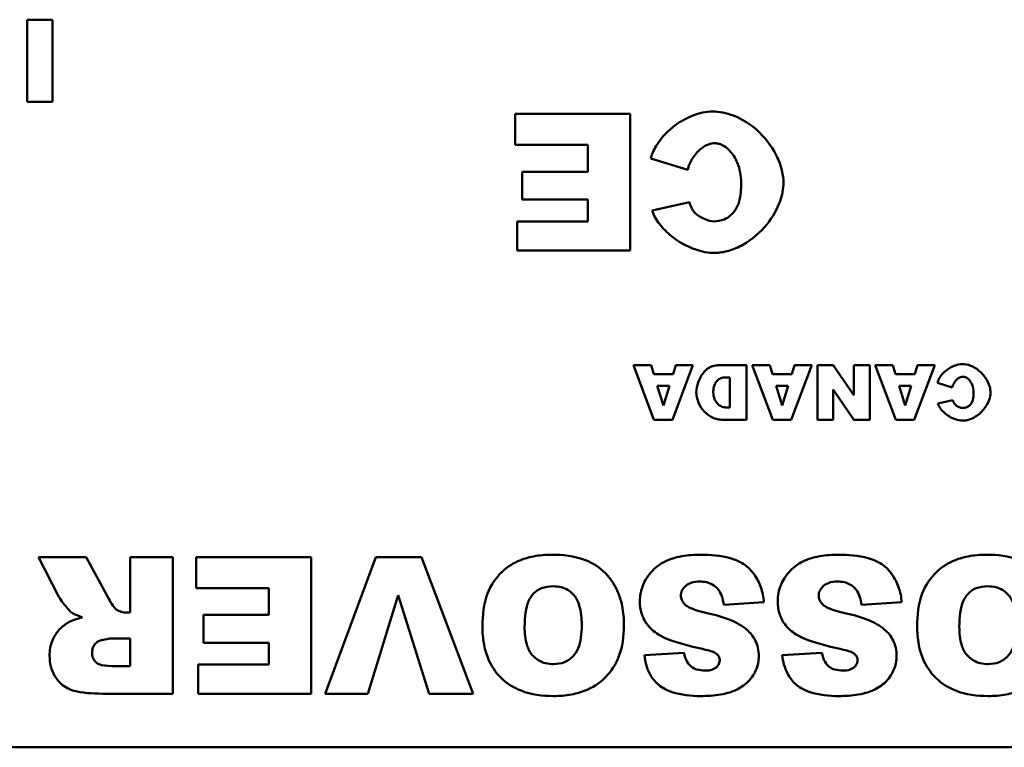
# Model space of a CAD drawing. Header units: inches. Extents: x 7.7 to 68.4, y -5.1 to 39.9.
# Tile 153 of 172: x 47.2 to 48.7, y 37 to 38. Entities that reach past the tile are written whole.
import ezdxf

# ---------------------------------------------------------------- set-up
doc = ezdxf.new("R2010")
doc.units = ezdxf.units.IN
doc.header["$MEASUREMENT"] = 0
doc.layers.add('Visible Edges(ROSSANSI)', color=7, linetype='Continuous', lineweight=50)

msp = doc.modelspace()

# ---------------------------------------------------------------- linework, layer by layer
at = {"layer": 'Visible Edges(ROSSANSI)'}
for p, q in [((47.2397, 38.0412), (47.2397, 37.9212)), ((47.2769, 38.0412), (47.2397, 38.0412)), ((47.2769, 37.9212), (47.2769, 38.0412)), ((47.2397, 37.9212), (47.2769, 37.9212)), ((48.1229, 37.9033), (47.9543, 37.9033)), ((47.9543, 37.9033), (47.9543, 37.8581)), ((48.1229, 37.7033), (48.1229, 37.9033)), ((47.9543, 37.8581), (48.0609, 37.8581)), ((48.0609, 37.8581), (48.0609, 37.8186)), ((48.1531, 37.8378), (48.2072, 37.8215)), ((48.0609, 37.8186), (47.9648, 37.8186)), ((47.9648, 37.8186), (47.9648, 37.7778)), ((47.9648, 37.7778), (48.0609, 37.7778)), ((48.0609, 37.7778), (48.0609, 37.746)), ((48.2097, 37.7741), (48.155, 37.762)), ((47.9573, 37.746), (47.9573, 37.7033)), ((48.0609, 37.746), (47.9573, 37.746)), ((47.9573, 37.7033), (48.1229, 37.7033)), ((48.1536, 37.5356), (48.1277, 37.5356)), ((48.1277, 37.5356), (48.1577, 37.4556)), ((48.1576, 37.5224), (48.1536, 37.5356)), ((48.1847, 37.4556), (48.2148, 37.5356)), ((48.1896, 37.5356), (48.1857, 37.5224)), ((48.2148, 37.5356), (48.1896, 37.5356)), ((48.2934, 37.5356), (48.2567, 37.5356)), ((48.2934, 37.4556), (48.2934, 37.5356)), ((48.3276, 37.5356), (48.3017, 37.5356)), ((48.3017, 37.5356), (48.3317, 37.4556)), ((48.3316, 37.5224), (48.3276, 37.5356)), ((48.3588, 37.4556), (48.3889, 37.5356)), ((48.3636, 37.5356), (48.3597, 37.5224)), ((48.3889, 37.5356), (48.3636, 37.5356)), ((48.4205, 37.5356), (48.3972, 37.5356)), ((48.3972, 37.5356), (48.3972, 37.4556)), ((48.4505, 37.4916), (48.4205, 37.5356)), ((48.4738, 37.5356), (48.4505, 37.5356)), ((48.4505, 37.5356), (48.4505, 37.4916)), ((48.4738, 37.4556), (48.4738, 37.5356)), ((48.5077, 37.5356), (48.4819, 37.5356)), ((48.4819, 37.5356), (48.5119, 37.4556)), ((48.5117, 37.5224), (48.5077, 37.5356)), ((48.5389, 37.4556), (48.569, 37.5356)), ((48.5438, 37.5356), (48.5399, 37.5224)), ((48.569, 37.5356), (48.5438, 37.5356)), ((48.1857, 37.5224), (48.1576, 37.5224)), ((48.2626, 37.5175), (48.2687, 37.5175)), ((48.2687, 37.5175), (48.2687, 37.4737)), ((48.3597, 37.5224), (48.3316, 37.5224)), ((48.5399, 37.5224), (48.5117, 37.5224)), ((48.1627, 37.5051), (48.1803, 37.5051)), ((48.1715, 37.4764), (48.1627, 37.5051)), ((48.1803, 37.5051), (48.1715, 37.4764)), ((48.3367, 37.5051), (48.3543, 37.5051)), ((48.3455, 37.4764), (48.3367, 37.5051)), ((48.3543, 37.5051), (48.3455, 37.4764)), ((48.5169, 37.5051), (48.5345, 37.5051)), ((48.5257, 37.4764), (48.5169, 37.5051)), ((48.5345, 37.5051), (48.5257, 37.4764)), ((48.573, 37.5095), (48.5947, 37.5029)), ((48.4205, 37.4999), (48.4507, 37.4556)), ((48.4205, 37.4556), (48.4205, 37.4999)), ((48.2687, 37.4737), (48.2625, 37.4737)), ((48.5957, 37.484), (48.5738, 37.4791)), ((48.1577, 37.4556), (48.1847, 37.4556)), ((48.2567, 37.4556), (48.2934, 37.4556)), ((48.3317, 37.4556), (48.3588, 37.4556)), ((48.3972, 37.4556), (48.4205, 37.4556)), ((48.4507, 37.4556), (48.4738, 37.4556)), ((48.5119, 37.4556), (48.5389, 37.4556)), ((47.3261, 37.2545), (47.2563, 37.2545)), ((47.2563, 37.2545), (47.2861, 37.1965)), ((47.3591, 37.1933), (47.3261, 37.2545)), ((47.4528, 37.2545), (47.3906, 37.2545)), ((47.3906, 37.2545), (47.3906, 37.1732)), ((47.4528, 37.0545), (47.4528, 37.2545)), ((47.6557, 37.2545), (47.4871, 37.2545)), ((47.4871, 37.2545), (47.4871, 37.2092)), ((47.6557, 37.0545), (47.6557, 37.2545)), ((47.7504, 37.2545), (47.6761, 37.0545)), ((47.8174, 37.2545), (47.7504, 37.2545)), ((47.893, 37.0545), (47.8174, 37.2545)), ((47.4871, 37.2092), (47.5937, 37.2092)), ((47.5937, 37.2092), (47.5937, 37.1698)), ((47.7388, 37.0545), (47.7831, 37.1985)), ((47.7831, 37.1985), (47.8284, 37.0545)), ((48.2599, 37.1846), (48.3188, 37.1883)), ((48.4618, 37.1846), (48.5208, 37.1883)), ((47.3906, 37.1732), (47.3852, 37.1732)), ((47.5937, 37.1698), (47.4977, 37.1698)), ((47.4977, 37.1698), (47.4977, 37.129)), ((47.3646, 37.1355), (47.3906, 37.1355)), ((47.3906, 37.1355), (47.3906, 37.0949)), ((47.4977, 37.129), (47.5937, 37.129)), ((47.5937, 37.129), (47.5937, 37.0972)), ((48.202, 37.1141), (48.1437, 37.1107)), ((48.4039, 37.1141), (48.3456, 37.1107)), ((47.3906, 37.0949), (47.3637, 37.0949)), ((47.4901, 37.0972), (47.4901, 37.0545)), ((47.5937, 37.0972), (47.4901, 37.0972)), ((47.3498, 37.0545), (47.4528, 37.0545)), ((47.4901, 37.0545), (47.6557, 37.0545)), ((47.6761, 37.0545), (47.7388, 37.0545)), ((47.8284, 37.0545), (47.893, 37.0545)), ((49.2553, 36.976), (45.2553, 36.976))]:
    msp.add_line(p, q, dxfattribs=at)
for points, knots in [([(48.2436, 37.9068), (48.2346, 37.9068), (48.2244, 37.9048), (48.2036, 37.8966), (48.1938, 37.8907), (48.175, 37.8755), (48.1667, 37.8659), (48.1571, 37.8499), (48.1544, 37.8435), (48.1531, 37.8378)], [-0.2193082, -0.2193082, -0.2193082, -0.2193082, -0.1639216, -0.1639216, -0.1090699, -0.1090699, -0.0444721, -0.0444721, 0, 0, 0, 0]), ([(48.3475, 37.8028), (48.3475, 37.8096), (48.3464, 37.8165), (48.3426, 37.8302), (48.3398, 37.8371), (48.3295, 37.857), (48.32, 37.8693), (48.2987, 37.8885), (48.287, 37.8959), (48.2638, 37.9048), (48.2533, 37.9068), (48.2436, 37.9068)], [-0.3559299, -0.3559299, -0.3559299, -0.3559299, -0.3108821, -0.3108821, -0.2624178, -0.2624178, -0.1634296, -0.1634296, -0.0745408, -0.0745408, 0, 0, 0, 0]), ([(48.2072, 37.8215), (48.2084, 37.8271), (48.2107, 37.8326), (48.2171, 37.843), (48.2215, 37.8482), (48.23, 37.8549), (48.2338, 37.8572), (48.2408, 37.8597), (48.2439, 37.8604), (48.247, 37.8604)], [-0.1495901, -0.1495901, -0.1495901, -0.1495901, -0.1058786, -0.1058786, -0.056901, -0.056901, -0.023954, -0.023954, 0, 0, 0, 0]), ([(48.247, 37.8604), (48.2488, 37.8604), (48.2506, 37.8601), (48.2542, 37.8592), (48.256, 37.8586), (48.2614, 37.8559), (48.2648, 37.8533), (48.2726, 37.8454), (48.2769, 37.8389), (48.2835, 37.8229), (48.2855, 37.8131), (48.2855, 37.8024)], [-0.2414972, -0.2414972, -0.2414972, -0.2414972, -0.2219146, -0.2219146, -0.2013139, -0.2013139, -0.1557968, -0.1557968, -0.081396, -0.081396, 0, 0, 0, 0]), ([(48.2465, 37.6998), (48.2536, 37.6998), (48.2606, 37.701), (48.2746, 37.7051), (48.2814, 37.7081), (48.3014, 37.7193), (48.3136, 37.7299), (48.3315, 37.752), (48.3383, 37.7634), (48.3457, 37.7843), (48.3475, 37.7935), (48.3475, 37.8028)], [-0.3971658, -0.3971658, -0.3971658, -0.3971658, -0.3430598, -0.3430598, -0.286459, -0.286459, -0.1686381, -0.1686381, -0.0709289, -0.0709289, 0, 0, 0, 0]), ([(48.2855, 37.8024), (48.2855, 37.7935), (48.2848, 37.7835), (48.2812, 37.7707), (48.2795, 37.7666), (48.2771, 37.763)], [-0.1015051, -0.1015051, -0.1015051, -0.1015051, -0.0331005, -0.0331005, 0, 0, 0, 0]), ([(48.2157, 37.7608), (48.2145, 37.7625), (48.2134, 37.7644), (48.2115, 37.7688), (48.2105, 37.7715), (48.2097, 37.7741)], [-0.03612274, -0.03612274, -0.03612274, -0.03612274, -0.02081743, -0.02081743, 0, 0, 0, 0]), ([(48.2771, 37.763), (48.275, 37.7598), (48.2725, 37.7569), (48.2669, 37.7521), (48.2638, 37.7502), (48.2556, 37.7468), (48.2504, 37.746), (48.2451, 37.746)], [-0.09673116, -0.09673116, -0.09673116, -0.09673116, -0.06774226, -0.06774226, -0.04021983, -0.04021983, 0, 0, 0, 0]), ([(48.155, 37.762), (48.1574, 37.7549), (48.1613, 37.7482), (48.1708, 37.7357), (48.1768, 37.7297), (48.1938, 37.716), (48.2061, 37.7091), (48.2277, 37.7017), (48.2371, 37.6998), (48.2465, 37.6998)], [-0.2937692, -0.2937692, -0.2937692, -0.2937692, -0.2366427, -0.2366427, -0.1737272, -0.1737272, -0.0710862, -0.0710862, 0, 0, 0, 0]), ([(48.2451, 37.746), (48.2415, 37.746), (48.2371, 37.7472), (48.2283, 37.7508), (48.2239, 37.7533), (48.2185, 37.7576), (48.2168, 37.7592), (48.2157, 37.7608)], [-0.06681035, -0.06681035, -0.06681035, -0.06681035, -0.04096079, -0.04096079, -0.01515214, -0.01515214, 0, 0, 0, 0]), ([(48.2419, 37.5335), (48.2405, 37.5331), (48.2389, 37.5322), (48.2353, 37.5296), (48.2334, 37.5279), (48.2279, 37.5216), (48.2246, 37.5162), (48.2208, 37.5054), (48.2198, 37.5004), (48.2198, 37.4954)], [-0.1379992, -0.1379992, -0.1379992, -0.1379992, -0.112289, -0.112289, -0.0873692, -0.0873692, -0.0380582, -0.0380582, 0, 0, 0, 0]), ([(48.2567, 37.5356), (48.2543, 37.5356), (48.252, 37.5354), (48.2471, 37.5347), (48.2445, 37.5342), (48.2419, 37.5335)], [-0.03774435, -0.03774435, -0.03774435, -0.03774435, -0.01997479, -0.01997479, 0, 0, 0, 0]), ([(48.6092, 37.537), (48.6056, 37.537), (48.6016, 37.5362), (48.5933, 37.533), (48.5893, 37.5306), (48.5818, 37.5245), (48.5785, 37.5207), (48.5746, 37.5143), (48.5736, 37.5117), (48.573, 37.5095)], [-0.08772328, -0.08772328, -0.08772328, -0.08772328, -0.06556865, -0.06556865, -0.04362797, -0.04362797, -0.01778882, -0.01778882, 0, 0, 0, 0]), ([(48.6508, 37.4954), (48.6508, 37.4982), (48.6504, 37.5009), (48.6488, 37.5064), (48.6477, 37.5092), (48.6436, 37.5171), (48.6398, 37.522), (48.6313, 37.5297), (48.6266, 37.5327), (48.6173, 37.5363), (48.6131, 37.537), (48.6092, 37.537)], [-0.142372, -0.142372, -0.142372, -0.142372, -0.1243528, -0.1243528, -0.1049671, -0.1049671, -0.0653719, -0.0653719, -0.0298163, -0.0298163, 0, 0, 0, 0]), ([(48.2446, 37.4958), (48.2446, 37.4979), (48.2448, 37.5), (48.2456, 37.5039), (48.2462, 37.5058), (48.2479, 37.5095), (48.2491, 37.5113), (48.2521, 37.5143), (48.2538, 37.5154), (48.2579, 37.5171), (48.2602, 37.5175), (48.2626, 37.5175)], [-0.08079257, -0.08079257, -0.08079257, -0.08079257, -0.06495498, -0.06495498, -0.05038457, -0.05038457, -0.03362612, -0.03362612, -0.01798948, -0.01798948, 0, 0, 0, 0]), ([(48.5947, 37.5029), (48.5952, 37.5052), (48.5961, 37.5074), (48.5987, 37.5115), (48.6004, 37.5136), (48.6038, 37.5163), (48.6053, 37.5172), (48.6081, 37.5182), (48.6094, 37.5185), (48.6106, 37.5185)], [-0.05983602, -0.05983602, -0.05983602, -0.05983602, -0.04235144, -0.04235144, -0.0227604, -0.0227604, -0.0095816, -0.0095816, 0, 0, 0, 0]), ([(48.6106, 37.5185), (48.6113, 37.5185), (48.612, 37.5184), (48.6135, 37.518), (48.6142, 37.5177), (48.6164, 37.5167), (48.6177, 37.5156), (48.6208, 37.5125), (48.6226, 37.5099), (48.6252, 37.5035), (48.626, 37.4996), (48.626, 37.4953)], [-0.09659888, -0.09659888, -0.09659888, -0.09659888, -0.08876583, -0.08876583, -0.08052556, -0.08052556, -0.06231872, -0.06231872, -0.03255838, -0.03255838, 0, 0, 0, 0]), ([(48.2198, 37.4954), (48.2198, 37.493), (48.2202, 37.49), (48.222, 37.4831), (48.2233, 37.4797), (48.2275, 37.472), (48.2307, 37.4679), (48.2384, 37.4612), (48.2425, 37.4589), (48.2501, 37.4562), (48.2536, 37.4556), (48.2567, 37.4556)], [-0.115181, -0.115181, -0.115181, -0.115181, -0.0964893, -0.0964893, -0.0774162, -0.0774162, -0.0502336, -0.0502336, -0.0235645, -0.0235645, 0, 0, 0, 0]), ([(48.2625, 37.4737), (48.2615, 37.4737), (48.2604, 37.4738), (48.2584, 37.4743), (48.2574, 37.4746), (48.2546, 37.4759), (48.2528, 37.4771), (48.2494, 37.4805), (48.2478, 37.4829), (48.2454, 37.4887), (48.2446, 37.4921), (48.2446, 37.4958)], [-0.09491255, -0.09491255, -0.09491255, -0.09491255, -0.08492541, -0.08492541, -0.0749782, -0.0749782, -0.05447356, -0.05447356, -0.02844888, -0.02844888, 0, 0, 0, 0]), ([(48.6104, 37.4543), (48.6132, 37.4543), (48.616, 37.4547), (48.6216, 37.4563), (48.6244, 37.4576), (48.6324, 37.462), (48.6373, 37.4663), (48.6444, 37.4751), (48.6471, 37.4797), (48.6501, 37.488), (48.6508, 37.4917), (48.6508, 37.4954)], [-0.1588663, -0.1588663, -0.1588663, -0.1588663, -0.1372239, -0.1372239, -0.1145836, -0.1145836, -0.0674552, -0.0674552, -0.0283716, -0.0283716, 0, 0, 0, 0]), ([(48.626, 37.4953), (48.626, 37.4917), (48.6257, 37.4877), (48.6243, 37.4826), (48.6236, 37.4809), (48.6226, 37.4795)], [-0.04060203, -0.04060203, -0.04060203, -0.04060203, -0.01324019, -0.01324019, 0, 0, 0, 0]), ([(48.5738, 37.4791), (48.5748, 37.4763), (48.5763, 37.4736), (48.5801, 37.4686), (48.5825, 37.4662), (48.5893, 37.4607), (48.5942, 37.4579), (48.6029, 37.455), (48.6066, 37.4543), (48.6104, 37.4543)], [-0.1175077, -0.1175077, -0.1175077, -0.1175077, -0.0946571, -0.0946571, -0.0694909, -0.0694909, -0.0284345, -0.0284345, 0, 0, 0, 0]), ([(48.5981, 37.4787), (48.5976, 37.4793), (48.5972, 37.4801), (48.5964, 37.4818), (48.596, 37.4829), (48.5957, 37.484)], [-0.01444909, -0.01444909, -0.01444909, -0.01444909, -0.00832697, -0.00832697, 0, 0, 0, 0]), ([(48.6098, 37.4727), (48.6084, 37.4727), (48.6066, 37.4732), (48.6031, 37.4747), (48.6014, 37.4757), (48.5992, 37.4774), (48.5985, 37.478), (48.5981, 37.4787)], [-0.02672414, -0.02672414, -0.02672414, -0.02672414, -0.01638432, -0.01638432, -0.00606086, -0.00606086, 0, 0, 0, 0]), ([(48.6226, 37.4795), (48.6218, 37.4782), (48.6208, 37.4771), (48.6185, 37.4752), (48.6173, 37.4744), (48.614, 37.4731), (48.612, 37.4727), (48.6098, 37.4727)], [-0.03869246, -0.03869246, -0.03869246, -0.03869246, -0.0270969, -0.0270969, -0.01608793, -0.01608793, 0, 0, 0, 0]), ([(48.0081, 37.2579), (47.9991, 37.2579), (47.99, 37.2572), (47.9733, 37.254), (47.9656, 37.2517), (47.9492, 37.2442), (47.9398, 37.2379), (47.9254, 37.2226), (47.9188, 37.2136), (47.9084, 37.1859), (47.9065, 37.1691), (47.9065, 37.153)], [-0.5784243, -0.5784243, -0.5784243, -0.5784243, -0.4607074, -0.4607074, -0.3563236, -0.3563236, -0.2246714, -0.2246714, -0.1222683, -0.1222683, 0, 0, 0, 0]), ([(48.1138, 37.1546), (48.1138, 37.1641), (48.1131, 37.1737), (48.1095, 37.1914), (48.1069, 37.1995), (48.0989, 37.216), (48.0923, 37.2257), (48.0742, 37.2424), (48.0646, 37.2474), (48.0408, 37.2561), (48.0241, 37.2579), (48.0081, 37.2579)], [-0.3851353, -0.3851353, -0.3851353, -0.3851353, -0.3191755, -0.3191755, -0.260546, -0.260546, -0.1924308, -0.1924308, -0.121625, -0.121625, 0, 0, 0, 0]), ([(48.2259, 37.2579), (48.2169, 37.2579), (48.2076, 37.2573), (48.1881, 37.2539), (48.1811, 37.2512), (48.1691, 37.2458), (48.162, 37.2411), (48.1486, 37.2275), (48.1443, 37.2196), (48.1387, 37.2061), (48.1371, 37.1979), (48.1371, 37.1894)], [-0.1860868, -0.1860868, -0.1860868, -0.1860868, -0.1693712, -0.1693712, -0.1492758, -0.1492758, -0.1111652, -0.1111652, -0.0649681, -0.0649681, 0, 0, 0, 0]), ([(48.3188, 37.1883), (48.3182, 37.1958), (48.3168, 37.2032), (48.3119, 37.217), (48.3087, 37.2233), (48.3024, 37.232), (48.2983, 37.2375), (48.2855, 37.2472), (48.2775, 37.2506), (48.2557, 37.2568), (48.2401, 37.2579), (48.2259, 37.2579)], [-0.4654095, -0.4654095, -0.4654095, -0.4654095, -0.3446019, -0.3446019, -0.2304385, -0.2304385, -0.1721307, -0.1721307, -0.1084175, -0.1084175, 0, 0, 0, 0]), ([(48.4278, 37.2579), (48.4188, 37.2579), (48.4096, 37.2573), (48.39, 37.2539), (48.383, 37.2512), (48.371, 37.2458), (48.3639, 37.2411), (48.3505, 37.2275), (48.3462, 37.2196), (48.3406, 37.2061), (48.339, 37.1979), (48.339, 37.1894)], [-0.1860868, -0.1860868, -0.1860868, -0.1860868, -0.1693712, -0.1693712, -0.1492758, -0.1492758, -0.1111652, -0.1111652, -0.0649681, -0.0649681, 0, 0, 0, 0]), ([(48.5208, 37.1883), (48.5201, 37.1958), (48.5187, 37.2032), (48.5138, 37.217), (48.5106, 37.2233), (48.5043, 37.232), (48.5002, 37.2375), (48.4875, 37.2472), (48.4795, 37.2506), (48.4576, 37.2568), (48.442, 37.2579), (48.4278, 37.2579)], [-0.4654095, -0.4654095, -0.4654095, -0.4654095, -0.3446019, -0.3446019, -0.2304385, -0.2304385, -0.1721307, -0.1721307, -0.1084175, -0.1084175, 0, 0, 0, 0]), ([(48.6449, 37.2579), (48.6359, 37.2579), (48.6268, 37.2572), (48.6101, 37.254), (48.6024, 37.2517), (48.586, 37.2442), (48.5766, 37.2379), (48.5622, 37.2226), (48.5556, 37.2136), (48.5451, 37.1859), (48.5433, 37.1691), (48.5433, 37.153)], [-0.5784243, -0.5784243, -0.5784243, -0.5784243, -0.4607074, -0.4607074, -0.3563236, -0.3563236, -0.2246714, -0.2246714, -0.1222683, -0.1222683, 0, 0, 0, 0]), ([(48.7506, 37.1546), (48.7506, 37.1641), (48.7498, 37.1737), (48.7463, 37.1914), (48.7437, 37.1995), (48.7357, 37.216), (48.7291, 37.2257), (48.711, 37.2424), (48.7014, 37.2474), (48.6776, 37.2561), (48.6609, 37.2579), (48.6449, 37.2579)], [-0.3851353, -0.3851353, -0.3851353, -0.3851353, -0.3191755, -0.3191755, -0.260546, -0.260546, -0.1924308, -0.1924308, -0.121625, -0.121625, 0, 0, 0, 0]), ([(48.1972, 37.1981), (48.1972, 37.1993), (48.1973, 37.2005), (48.1978, 37.2029), (48.1982, 37.2041), (48.1998, 37.2076), (48.2015, 37.2097), (48.2053, 37.2133), (48.2078, 37.2151), (48.2156, 37.2181), (48.2202, 37.2187), (48.2247, 37.2187)], [-0.1199457, -0.1199457, -0.1199457, -0.1199457, -0.1063301, -0.1063301, -0.0928068, -0.0928068, -0.0635414, -0.0635414, -0.0342188, -0.0342188, 0, 0, 0, 0]), ([(48.2247, 37.2187), (48.228, 37.2187), (48.2313, 37.2184), (48.2375, 37.2169), (48.2403, 37.2159), (48.2466, 37.2124), (48.2497, 37.2098), (48.2522, 37.2065)], [-0.07975348, -0.07975348, -0.07975348, -0.07975348, -0.05449416, -0.05449416, -0.03144363, -0.03144363, 0, 0, 0, 0]), ([(48.3991, 37.1981), (48.3991, 37.1993), (48.3992, 37.2005), (48.3997, 37.2029), (48.4001, 37.2041), (48.4018, 37.2076), (48.4034, 37.2097), (48.4072, 37.2133), (48.4097, 37.2151), (48.4175, 37.2181), (48.4221, 37.2187), (48.4266, 37.2187)], [-0.1199457, -0.1199457, -0.1199457, -0.1199457, -0.1063301, -0.1063301, -0.0928068, -0.0928068, -0.0635414, -0.0635414, -0.0342188, -0.0342188, 0, 0, 0, 0]), ([(48.4266, 37.2187), (48.4299, 37.2187), (48.4333, 37.2184), (48.4394, 37.2169), (48.4423, 37.2159), (48.4485, 37.2124), (48.4516, 37.2098), (48.4542, 37.2065)], [-0.07975348, -0.07975348, -0.07975348, -0.07975348, -0.05449416, -0.05449416, -0.03144363, -0.03144363, 0, 0, 0, 0]), ([(47.9683, 37.1523), (47.9683, 37.1671), (47.9699, 37.1801), (47.9758, 37.1943), (47.9782, 37.1979), (47.9848, 37.2045), (47.9887, 37.207), (47.9984, 37.2109), (48.0042, 37.2117), (48.0101, 37.2117)], [-0.1896024, -0.1896024, -0.1896024, -0.1896024, -0.1155441, -0.1155441, -0.0799758, -0.0799758, -0.0444699, -0.0444699, 0, 0, 0, 0]), ([(48.0101, 37.2117), (48.0141, 37.2117), (48.0181, 37.2113), (48.0256, 37.2094), (48.0289, 37.2079), (48.0366, 37.2032), (48.0395, 37.2), (48.0445, 37.1941), (48.0468, 37.1889), (48.0512, 37.1746), (48.052, 37.1643), (48.052, 37.1549)], [-0.1552026, -0.1552026, -0.1552026, -0.1552026, -0.1423617, -0.1423617, -0.1304881, -0.1304881, -0.1134625, -0.1134625, -0.0714503, -0.0714503, 0, 0, 0, 0]), ([(48.2522, 37.2065), (48.2543, 37.2038), (48.2559, 37.2006), (48.2585, 37.1932), (48.2594, 37.1888), (48.2599, 37.1846)], [-0.0591236, -0.0591236, -0.0591236, -0.0591236, -0.03271839, -0.03271839, 0, 0, 0, 0]), ([(48.4542, 37.2065), (48.4563, 37.2038), (48.4578, 37.2006), (48.4604, 37.1932), (48.4613, 37.1888), (48.4618, 37.1846)], [-0.0591236, -0.0591236, -0.0591236, -0.0591236, -0.03271839, -0.03271839, 0, 0, 0, 0]), ([(48.6051, 37.1523), (48.6051, 37.1671), (48.6067, 37.1801), (48.6126, 37.1943), (48.615, 37.1979), (48.6216, 37.2045), (48.6254, 37.207), (48.6352, 37.2109), (48.641, 37.2117), (48.6468, 37.2117)], [-0.1896024, -0.1896024, -0.1896024, -0.1896024, -0.1155441, -0.1155441, -0.0799758, -0.0799758, -0.0444699, -0.0444699, 0, 0, 0, 0]), ([(48.6468, 37.2117), (48.6508, 37.2117), (48.6549, 37.2113), (48.6623, 37.2094), (48.6657, 37.2079), (48.6734, 37.2032), (48.6762, 37.2), (48.6812, 37.1941), (48.6836, 37.1889), (48.688, 37.1746), (48.6888, 37.1643), (48.6888, 37.1549)], [-0.1552026, -0.1552026, -0.1552026, -0.1552026, -0.1423617, -0.1423617, -0.1304881, -0.1304881, -0.1134625, -0.1134625, -0.0714503, -0.0714503, 0, 0, 0, 0]), ([(47.2861, 37.1965), (47.2889, 37.1912), (47.2958, 37.1827), (47.3008, 37.1769), (47.3029, 37.1747), (47.3046, 37.1734)], [-0.0475664, -0.0475664, -0.0475664, -0.0475664, -0.01629537, -0.01629537, 0, 0, 0, 0]), ([(47.37, 37.1779), (47.3682, 37.1793), (47.3664, 37.1814), (47.3628, 37.1865), (47.3608, 37.19), (47.3591, 37.1933)], [-0.04799052, -0.04799052, -0.04799052, -0.04799052, -0.02776434, -0.02776434, 0, 0, 0, 0]), ([(48.1371, 37.1894), (48.1371, 37.1835), (48.1379, 37.1776), (48.1412, 37.1671), (48.1436, 37.1616), (48.1519, 37.1503), (48.1578, 37.1453), (48.1729, 37.136), (48.188, 37.1288), (48.2287, 37.1199)], [-0.9993053, -0.9993053, -0.9993053, -0.9993053, -0.7635292, -0.7635292, -0.5624344, -0.5624344, -0.3175496, -0.3175496, 0, 0, 0, 0]), ([(48.2041, 37.1842), (48.2029, 37.1853), (48.2017, 37.1865), (48.1998, 37.1891), (48.199, 37.1904), (48.1976, 37.1938), (48.1972, 37.1959), (48.1972, 37.1981)], [-0.04086772, -0.04086772, -0.04086772, -0.04086772, -0.02813448, -0.02813448, -0.01656236, -0.01656236, 0, 0, 0, 0]), ([(48.339, 37.1894), (48.339, 37.1835), (48.3398, 37.1776), (48.3431, 37.1671), (48.3455, 37.1616), (48.3538, 37.1503), (48.3597, 37.1453), (48.3748, 37.136), (48.3899, 37.1288), (48.4307, 37.1199)], [-0.9993053, -0.9993053, -0.9993053, -0.9993053, -0.7635292, -0.7635292, -0.5624344, -0.5624344, -0.3175496, -0.3175496, 0, 0, 0, 0]), ([(48.406, 37.1842), (48.4048, 37.1853), (48.4036, 37.1865), (48.4017, 37.1891), (48.4009, 37.1904), (48.3995, 37.1938), (48.3991, 37.1959), (48.3991, 37.1981)], [-0.04086772, -0.04086772, -0.04086772, -0.04086772, -0.02813448, -0.02813448, -0.01656236, -0.01656236, 0, 0, 0, 0]), ([(47.3046, 37.1734), (47.3066, 37.172), (47.309, 37.1708), (47.3143, 37.1684), (47.3176, 37.1672), (47.3208, 37.1661)], [-0.04396823, -0.04396823, -0.04396823, -0.04396823, -0.02536473, -0.02536473, 0, 0, 0, 0]), ([(47.3852, 37.1732), (47.3825, 37.1732), (47.3798, 37.1736), (47.3746, 37.1752), (47.3722, 37.1763), (47.37, 37.1779)], [-0.04128429, -0.04128429, -0.04128429, -0.04128429, -0.02046196, -0.02046196, 0, 0, 0, 0]), ([(48.2357, 37.1725), (48.2248, 37.1749), (48.2155, 37.1777), (48.2074, 37.1818), (48.2055, 37.1829), (48.2041, 37.1842)], [-0.06130892, -0.06130892, -0.06130892, -0.06130892, -0.01464474, -0.01464474, 0, 0, 0, 0]), ([(48.2938, 37.1482), (48.2872, 37.154), (48.2787, 37.1585), (48.2596, 37.1665), (48.2473, 37.1699), (48.2357, 37.1725)], [-0.1575854, -0.1575854, -0.1575854, -0.1575854, -0.0906523, -0.0906523, 0, 0, 0, 0]), ([(48.4376, 37.1725), (48.4268, 37.1749), (48.4174, 37.1777), (48.4093, 37.1818), (48.4074, 37.1829), (48.406, 37.1842)], [-0.06130892, -0.06130892, -0.06130892, -0.06130892, -0.01464474, -0.01464474, 0, 0, 0, 0]), ([(48.4957, 37.1482), (48.4891, 37.154), (48.4807, 37.1585), (48.4615, 37.1665), (48.4492, 37.1699), (48.4376, 37.1725)], [-0.1575854, -0.1575854, -0.1575854, -0.1575854, -0.0906523, -0.0906523, 0, 0, 0, 0]), ([(47.299, 37.1582), (47.294, 37.1552), (47.2895, 37.1515), (47.2825, 37.1435), (47.279, 37.1386), (47.2736, 37.1253), (47.2724, 37.1176), (47.2724, 37.1099)], [-0.1729998, -0.1729998, -0.1729998, -0.1729998, -0.1099125, -0.1099125, -0.0585798, -0.0585798, 0, 0, 0, 0]), ([(47.3208, 37.1661), (47.3166, 37.1652), (47.3124, 37.164), (47.3052, 37.1614), (47.3019, 37.16), (47.299, 37.1582)], [-0.05836585, -0.05836585, -0.05836585, -0.05836585, -0.02602768, -0.02602768, 0, 0, 0, 0]), ([(47.9065, 37.153), (47.9065, 37.1441), (47.9072, 37.135), (47.9104, 37.1183), (47.9127, 37.1105), (47.9218, 37.0905), (47.929, 37.0822), (47.9427, 37.069), (47.9523, 37.0631), (47.978, 37.0531), (47.9944, 37.051), (48.0105, 37.051)], [-0.33721, -0.33721, -0.33721, -0.33721, -0.3003307, -0.3003307, -0.2671462, -0.2671462, -0.2098487, -0.2098487, -0.1224121, -0.1224121, 0, 0, 0, 0]), ([(48.0106, 37.0978), (48.0067, 37.0978), (48.0028, 37.0982), (47.9954, 37.1), (47.9921, 37.1013), (47.9842, 37.1059), (47.9812, 37.1091), (47.976, 37.1151), (47.9736, 37.12), (47.9691, 37.1337), (47.9683, 37.1433), (47.9683, 37.1523)], [-0.1543748, -0.1543748, -0.1543748, -0.1543748, -0.1407993, -0.1407993, -0.1282905, -0.1282905, -0.1093867, -0.1093867, -0.0678725, -0.0678725, 0, 0, 0, 0]), ([(48.0105, 37.051), (48.0193, 37.051), (48.0282, 37.0517), (48.0448, 37.0548), (48.0525, 37.057), (48.0727, 37.0658), (48.0813, 37.073), (48.0955, 37.0875), (48.1016, 37.0973), (48.1117, 37.1228), (48.1138, 37.1388), (48.1138, 37.1546)], [-0.3524613, -0.3524613, -0.3524613, -0.3524613, -0.3113787, -0.3113787, -0.2742855, -0.2742855, -0.2092964, -0.2092964, -0.1201929, -0.1201929, 0, 0, 0, 0]), ([(48.052, 37.1549), (48.052, 37.1421), (48.0505, 37.1303), (48.0447, 37.1164), (48.0421, 37.1123), (48.0349, 37.1051), (48.031, 37.1025), (48.0215, 37.0986), (48.0161, 37.0978), (48.0106, 37.0978)], [-0.2039692, -0.2039692, -0.2039692, -0.2039692, -0.1195103, -0.1195103, -0.0779546, -0.0779546, -0.041822, -0.041822, 0, 0, 0, 0]), ([(48.3113, 37.1095), (48.3113, 37.1136), (48.3109, 37.1176), (48.3092, 37.1254), (48.3079, 37.129), (48.3032, 37.1386), (48.2989, 37.1438), (48.2938, 37.1482)], [-0.1122514, -0.1122514, -0.1122514, -0.1122514, -0.0812556, -0.0812556, -0.0517516, -0.0517516, 0, 0, 0, 0]), ([(48.5132, 37.1095), (48.5132, 37.1136), (48.5129, 37.1176), (48.5111, 37.1254), (48.5099, 37.129), (48.5051, 37.1386), (48.5009, 37.1438), (48.4957, 37.1482)], [-0.1122514, -0.1122514, -0.1122514, -0.1122514, -0.0812556, -0.0812556, -0.0517516, -0.0517516, 0, 0, 0, 0]), ([(48.5433, 37.153), (48.5433, 37.1441), (48.544, 37.135), (48.5472, 37.1183), (48.5495, 37.1105), (48.5586, 37.0905), (48.5658, 37.0822), (48.5795, 37.069), (48.5891, 37.0631), (48.6148, 37.0531), (48.6312, 37.051), (48.6472, 37.051)], [-0.33721, -0.33721, -0.33721, -0.33721, -0.3003307, -0.3003307, -0.2671462, -0.2671462, -0.2098487, -0.2098487, -0.1224121, -0.1224121, 0, 0, 0, 0]), ([(48.6474, 37.0978), (48.6435, 37.0978), (48.6395, 37.0982), (48.6322, 37.1), (48.6289, 37.1013), (48.621, 37.1059), (48.618, 37.1091), (48.6128, 37.1151), (48.6103, 37.12), (48.6059, 37.1337), (48.6051, 37.1433), (48.6051, 37.1523)], [-0.1543748, -0.1543748, -0.1543748, -0.1543748, -0.1407993, -0.1407993, -0.1282905, -0.1282905, -0.1093867, -0.1093867, -0.0678725, -0.0678725, 0, 0, 0, 0]), ([(48.6472, 37.051), (48.6561, 37.051), (48.665, 37.0517), (48.6816, 37.0548), (48.6893, 37.057), (48.7094, 37.0658), (48.7181, 37.073), (48.7322, 37.0875), (48.7384, 37.0973), (48.7485, 37.1228), (48.7506, 37.1388), (48.7506, 37.1546)], [-0.3524613, -0.3524613, -0.3524613, -0.3524613, -0.3113787, -0.3113787, -0.2742855, -0.2742855, -0.2092964, -0.2092964, -0.1201929, -0.1201929, 0, 0, 0, 0]), ([(48.6888, 37.1549), (48.6888, 37.1421), (48.6873, 37.1303), (48.6815, 37.1164), (48.6789, 37.1123), (48.6716, 37.1051), (48.6678, 37.1025), (48.6583, 37.0986), (48.6529, 37.0978), (48.6474, 37.0978)], [-0.2039692, -0.2039692, -0.2039692, -0.2039692, -0.1195103, -0.1195103, -0.0779546, -0.0779546, -0.041822, -0.041822, 0, 0, 0, 0]), ([(47.3346, 37.1149), (47.3346, 37.1168), (47.3349, 37.1187), (47.3359, 37.1223), (47.3367, 37.1239), (47.3389, 37.1272), (47.3404, 37.1288), (47.3442, 37.1315), (47.3462, 37.1323), (47.3485, 37.1328)], [-0.06616081, -0.06616081, -0.06616081, -0.06616081, -0.05030633, -0.05030633, -0.03484028, -0.03484028, -0.01744047, -0.01744047, 0, 0, 0, 0]), ([(47.3485, 37.1328), (47.3516, 37.1335), (47.3554, 37.1343), (47.3606, 37.1352), (47.363, 37.1355), (47.3646, 37.1355)], [-0.03260812, -0.03260812, -0.03260812, -0.03260812, -0.01259313, -0.01259313, 0, 0, 0, 0]), ([(47.3637, 37.0949), (47.3561, 37.0949), (47.3495, 37.0957), (47.3426, 37.0986), (47.341, 37.0997), (47.3381, 37.1027), (47.3369, 37.1045), (47.335, 37.1092), (47.3346, 37.1121), (47.3346, 37.1149)], [-0.08689192, -0.08689192, -0.08689192, -0.08689192, -0.05388046, -0.05388046, -0.03857972, -0.03857972, -0.0217833, -0.0217833, 0, 0, 0, 0]), ([(48.2324, 37.0883), (48.2285, 37.0883), (48.2245, 37.0888), (48.2178, 37.0907), (48.215, 37.0921), (48.2108, 37.0953), (48.2085, 37.0974), (48.2041, 37.1049), (48.2028, 37.1096), (48.202, 37.1141)], [-0.1640096, -0.1640096, -0.1640096, -0.1640096, -0.1097308, -0.1097308, -0.0662085, -0.0662085, -0.0353979, -0.0353979, 0, 0, 0, 0]), ([(48.2287, 37.1199), (48.236, 37.1185), (48.2422, 37.1168), (48.2474, 37.1142), (48.2486, 37.1135), (48.2495, 37.1126)], [-0.04433466, -0.04433466, -0.04433466, -0.04433466, -0.00964261, -0.00964261, 0, 0, 0, 0]), ([(48.4343, 37.0883), (48.4304, 37.0883), (48.4265, 37.0888), (48.4197, 37.0907), (48.4169, 37.0921), (48.4127, 37.0953), (48.4104, 37.0974), (48.4061, 37.1049), (48.4047, 37.1096), (48.4039, 37.1141)], [-0.1640096, -0.1640096, -0.1640096, -0.1640096, -0.1097308, -0.1097308, -0.0662085, -0.0662085, -0.0353979, -0.0353979, 0, 0, 0, 0]), ([(48.4307, 37.1199), (48.4379, 37.1185), (48.4441, 37.1168), (48.4493, 37.1142), (48.4505, 37.1135), (48.4515, 37.1126)], [-0.04433466, -0.04433466, -0.04433466, -0.04433466, -0.00964261, -0.00964261, 0, 0, 0, 0]), ([(47.2724, 37.1099), (47.2724, 37.1046), (47.273, 37.0994), (47.2754, 37.0895), (47.2772, 37.085), (47.2814, 37.0778), (47.2851, 37.0722), (47.2977, 37.0622), (47.304, 37.0599), (47.3195, 37.0556), (47.3342, 37.0545), (47.3498, 37.0545)], [-0.3478433, -0.3478433, -0.3478433, -0.3478433, -0.2771868, -0.2771868, -0.2119819, -0.2119819, -0.1651904, -0.1651904, -0.1187751, -0.1187751, 0, 0, 0, 0]), ([(48.1437, 37.1107), (48.1448, 37.1015), (48.1471, 37.0924), (48.1545, 37.0782), (48.1585, 37.0728), (48.1676, 37.065), (48.174, 37.0604), (48.1975, 37.0524), (48.2124, 37.051), (48.2262, 37.051)], [-0.4418767, -0.4418767, -0.4418767, -0.4418767, -0.2957437, -0.2957437, -0.1886322, -0.1886322, -0.1054557, -0.1054557, 0, 0, 0, 0]), ([(48.2262, 37.051), (48.2358, 37.051), (48.2458, 37.0516), (48.2663, 37.055), (48.273, 37.0577), (48.2837, 37.0627), (48.2901, 37.0668), (48.3018, 37.0783), (48.3053, 37.0848), (48.31, 37.096), (48.3113, 37.1026), (48.3113, 37.1095)], [-0.1622541, -0.1622541, -0.1622541, -0.1622541, -0.1455565, -0.1455565, -0.1259062, -0.1259062, -0.0926284, -0.0926284, -0.0524969, -0.0524969, 0, 0, 0, 0]), ([(48.2542, 37.1041), (48.2542, 37.1031), (48.254, 37.102), (48.2536, 37.1), (48.2533, 37.099), (48.252, 37.0963), (48.2508, 37.0948), (48.248, 37.0923), (48.2462, 37.0909), (48.2399, 37.0887), (48.236, 37.0883), (48.2324, 37.0883)], [-0.1044389, -0.1044389, -0.1044389, -0.1044389, -0.0904726, -0.0904726, -0.0770037, -0.0770037, -0.0508227, -0.0508227, -0.0276249, -0.0276249, 0, 0, 0, 0]), ([(48.2495, 37.1126), (48.2504, 37.1119), (48.2512, 37.1111), (48.2525, 37.1094), (48.2531, 37.1085), (48.2539, 37.1065), (48.2542, 37.1053), (48.2542, 37.1041)], [-0.02546429, -0.02546429, -0.02546429, -0.02546429, -0.01682909, -0.01682909, -0.00919782, -0.00919782, 0, 0, 0, 0]), ([(48.3456, 37.1107), (48.3467, 37.1015), (48.349, 37.0924), (48.3564, 37.0782), (48.3604, 37.0728), (48.3695, 37.065), (48.3759, 37.0604), (48.3994, 37.0524), (48.4143, 37.051), (48.4282, 37.051)], [-0.4418767, -0.4418767, -0.4418767, -0.4418767, -0.2957437, -0.2957437, -0.1886322, -0.1886322, -0.1054557, -0.1054557, 0, 0, 0, 0]), ([(48.4282, 37.051), (48.4377, 37.051), (48.4477, 37.0516), (48.4682, 37.055), (48.4749, 37.0577), (48.4857, 37.0627), (48.492, 37.0668), (48.5038, 37.0783), (48.5072, 37.0848), (48.5119, 37.096), (48.5132, 37.1026), (48.5132, 37.1095)], [-0.1622541, -0.1622541, -0.1622541, -0.1622541, -0.1455565, -0.1455565, -0.1259062, -0.1259062, -0.0926284, -0.0926284, -0.0524969, -0.0524969, 0, 0, 0, 0]), ([(48.4561, 37.1041), (48.4561, 37.1031), (48.456, 37.102), (48.4555, 37.1), (48.4552, 37.099), (48.4539, 37.0963), (48.4527, 37.0948), (48.4499, 37.0923), (48.4481, 37.0909), (48.4418, 37.0887), (48.4379, 37.0883), (48.4343, 37.0883)], [-0.1044389, -0.1044389, -0.1044389, -0.1044389, -0.0904726, -0.0904726, -0.0770037, -0.0770037, -0.0508227, -0.0508227, -0.0276249, -0.0276249, 0, 0, 0, 0]), ([(48.4515, 37.1126), (48.4523, 37.1119), (48.4531, 37.1111), (48.4545, 37.1094), (48.455, 37.1085), (48.4558, 37.1065), (48.4561, 37.1053), (48.4561, 37.1041)], [-0.02546429, -0.02546429, -0.02546429, -0.02546429, -0.01682909, -0.01682909, -0.00919782, -0.00919782, 0, 0, 0, 0])]:
    msp.add_open_spline(points, degree=3, knots=knots, dxfattribs=at)

doc.saveas('drawing.dxf')
